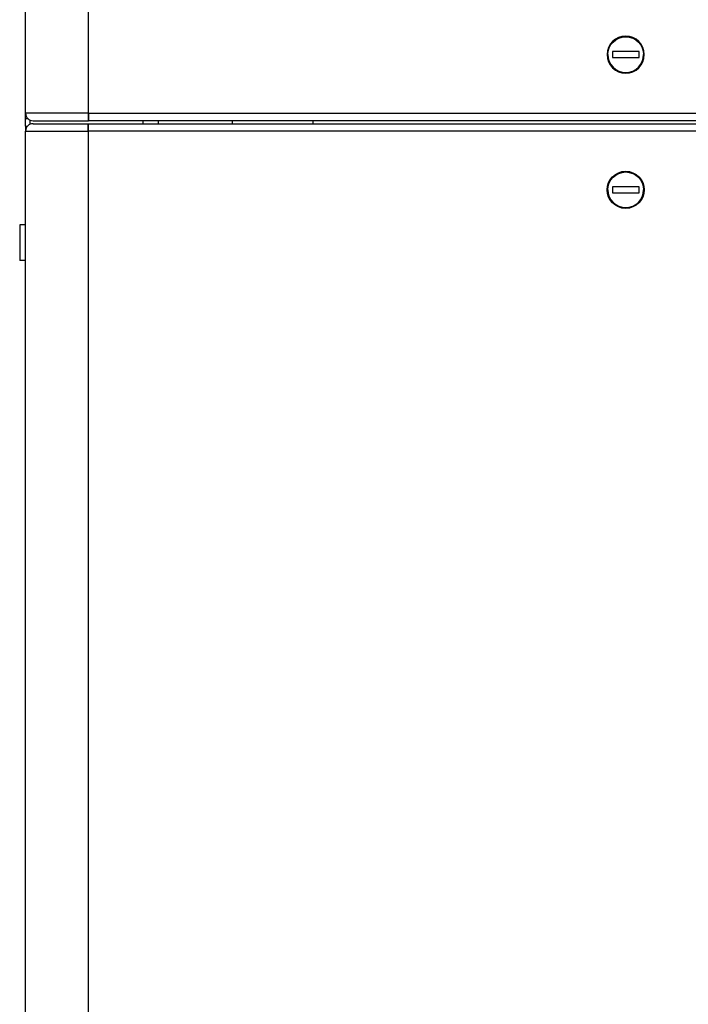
# Model space of a CAD drawing. Header units: millimetres. Extents: x 226 to 1023, y 71 to 732.
# Tile 13 of 110: x 241 to 264, y 155 to 188. Entities that reach past the tile are written whole.
import ezdxf

# ---------------------------------------------------------------- set-up
doc = ezdxf.new("R2010")
doc.units = ezdxf.units.MM
doc.layers.add('1', color=7, linetype='CONTINUOUS', true_color=0xffffff)

msp = doc.modelspace()

# ---------------------------------------------------------------- linework, layer by layer
at = {"layer": '1', "color": 7, "linetype": 'Continuous'}
for p, q in [((241.659, 185.078), (241.659, 231.772)), ((261.384, 187.153), (261.384, 186.953)), ((262.284, 187.153), (261.384, 187.153)), ((261.384, 186.953), (262.284, 186.953)), ((262.284, 186.953), (262.284, 187.153)), ((241.659, 184.908), (241.659, 185.078)), ((241.659, 184.649), (241.659, 184.908)), ((241.659, 184.908), (241.726, 184.908)), ((241.659, 184.648), (241.726, 184.648)), ((241.659, 184.648), (241.659, 184.478)), ((241.8, 184.854), (241.8, 184.703)), ((241.909, 184.828), (243.759, 184.828)), ((241.909, 184.728), (243.759, 184.728)), ((243.759, 184.828), (243.769, 184.828)), ((243.759, 184.728), (243.769, 184.728)), ((315.749, 184.828), (243.769, 184.828)), ((243.769, 184.478), (243.769, 184.728)), ((243.769, 184.728), (315.749, 184.728)), ((245.609, 184.728), (245.609, 184.828)), ((248.609, 184.729), (248.609, 184.828)), ((251.309, 184.828), (251.309, 184.729)), ((241.659, 140.746), (241.659, 184.478)), ((261.384, 182.603), (261.384, 182.403)), ((262.284, 182.603), (261.384, 182.603)), ((262.284, 182.403), (262.284, 182.603)), ((261.384, 182.403), (262.284, 182.403)), ((241.459, 181.328), (241.459, 180.128)), ((241.659, 181.328), (241.459, 181.328)), ((241.659, 180.128), (241.459, 180.128))]:
    msp.add_line(p, q, dxfattribs=at)
at = {"layer": '1', "color": 252, "linetype": 'Continuous'}
for p, q in [((243.759, 224.295), (243.759, 185.078)), ((243.759, 185.078), (241.659, 185.078)), ((243.759, 185.078), (243.759, 184.828)), ((243.769, 185.078), (243.759, 185.078)), ((243.769, 185.078), (315.749, 185.078)), ((243.759, 184.478), (243.759, 184.728)), ((246.109, 184.828), (246.109, 184.728)), ((241.659, 184.478), (243.759, 184.478)), ((243.759, 184.478), (243.759, 143.439)), ((243.759, 184.478), (243.769, 184.478)), ((315.749, 184.478), (243.769, 184.478))]:
    msp.add_line(p, q, dxfattribs=at)
at = {"layer": '1', "color": 7, "linetype": 'Continuous', "extrusion": (0, 0, -1)}
msp.add_circle((-261.834, 187.053), 0.625, dxfattribs=at)
at = {"layer": '1', "color": 7, "linetype": 'Continuous'}
msp.add_circle((261.834, 182.503), 0.625, dxfattribs=at)
at = {"layer": '1', "color": 7, "linetype": 'Continuous', "extrusion": (0, 0, -1)}
for centre in [(-261.834, 187.053), (-261.834, 182.503)]:
    msp.add_arc(centre, 0.6, 0, 180, dxfattribs=at)
at = {"layer": '1', "color": 7, "linetype": 'Continuous'}
for centre, radius, start, end in [((261.834, 187.053), 0.6, 180, 0), ((241.909, 185.078), 0.25, 180, 270), ((241.909, 184.478), 0.25, 90, 180), ((261.834, 182.503), 0.6, 180, 0)]:
    msp.add_arc(centre, radius, start, end, dxfattribs=at)
msp.add_open_spline([(243.769, 185.078), (243.769, 185.013), (243.769, 184.948), (243.769, 184.855), (243.769, 184.829), (243.769, 184.828)], degree=3, knots=[0, 0, 0, 0, 0.500519, 0.500519, 1, 1, 1, 1], dxfattribs=at)

doc.saveas('drawing.dxf')
